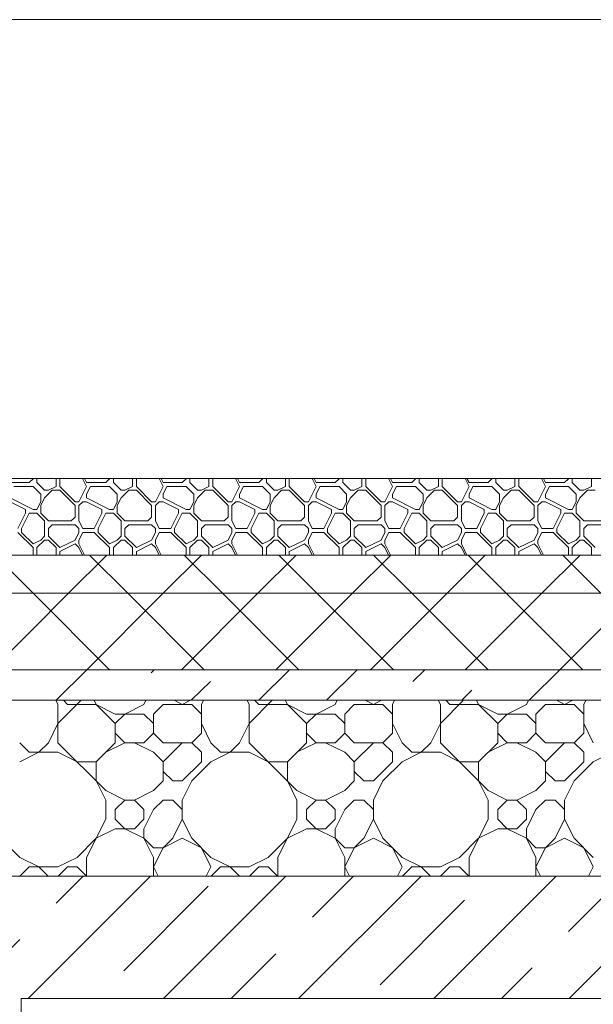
# Model space of a CAD drawing. Header units: millimetres. Extents: x 53645 to 137188, y 78097 to 135542.
# Tile 99 of 256: x 65894 to 66644, y 109593 to 110880. Entities that reach past the tile are written whole.
import ezdxf

# ---------------------------------------------------------------- set-up
doc = ezdxf.new("R2010")
doc.units = ezdxf.units.MM
doc.layers.add('hatch', color=7, linetype='Continuous', lineweight=5)
doc.layers.add('Wall2', color=40, linetype='Continuous', lineweight=5)

msp = doc.modelspace()

# ---------------------------------------------------------------- linework, layer by layer
at = {"layer": 'hatch', "color": 251, "ltscale": 100}
for points in [[(65882, 110274.6), (65907, 110274.6)], [(65887, 110269.6), (65912, 110269.6)], [(65907, 110274.6), (65912, 110279.6)], [(65912, 110279.6), (65912, 110280)], [(65922, 110259.6), (65912, 110269.6)], [(65917, 110274.6), (65917, 110280)], [(65927, 110264.6), (65917, 110274.6)], [(65932, 110264.6), (65942, 110269.6)], [(65942, 110269.6), (65942, 110280)], [(65947, 110269.6), (65947, 110280)], [(65967, 110249.6), (65947, 110269.6)], [(65972, 110249.6), (65982, 110269.6)], [(65982, 110269.6), (65976.8, 110280)], [(65982, 110274.6), (65979.3, 110280)], [(65982, 110274.6), (66007, 110274.6)], [(65982, 110259.6), (65987, 110269.6)], [(65987, 110269.6), (66012, 110269.6)], [(66007, 110274.6), (66012, 110279.6)], [(66012, 110279.6), (66012, 110280)], [(66022, 110259.6), (66012, 110269.6)], [(66017, 110274.6), (66017, 110280)], [(66027, 110264.6), (66017, 110274.6)], [(66032, 110264.6), (66042, 110269.6)], [(66042, 110269.6), (66042, 110280)], [(66047, 110269.6), (66047, 110280)], [(66067, 110249.6), (66047, 110269.6)], [(66072, 110249.6), (66082, 110269.6)], [(66082, 110269.6), (66076.8, 110280)], [(66082, 110274.6), (66079.3, 110280)], [(66082, 110274.6), (66107, 110274.6)], [(66082, 110259.6), (66087, 110269.6)], [(66087, 110269.6), (66112, 110269.6)], [(66107, 110274.6), (66112, 110279.6)], [(66112, 110279.6), (66112, 110280)], [(66122, 110259.6), (66112, 110269.6)], [(66117, 110274.6), (66117, 110280)], [(66127, 110264.6), (66117, 110274.6)], [(66132, 110264.6), (66142, 110269.6)], [(66142, 110269.6), (66142, 110280)], [(66147, 110269.6), (66147, 110280)], [(66167, 110249.6), (66147, 110269.6)], [(66172, 110249.6), (66182, 110269.6)], [(66182, 110269.6), (66176.8, 110280)], [(66182, 110274.6), (66179.3, 110280)], [(66182, 110274.6), (66207, 110274.6)], [(66182, 110259.6), (66187, 110269.6)], [(66187, 110269.6), (66212, 110269.6)], [(66207, 110274.6), (66212, 110279.6)], [(66212, 110279.6), (66212, 110280)], [(66222, 110259.6), (66212, 110269.6)], [(66217, 110274.6), (66217, 110280)], [(66227, 110264.6), (66217, 110274.6)], [(66232, 110264.6), (66242, 110269.6)], [(66242, 110269.6), (66242, 110280)], [(66247, 110269.6), (66247, 110280)], [(66267, 110249.6), (66247, 110269.6)], [(66272, 110249.6), (66282, 110269.6)], [(66282, 110269.6), (66276.8, 110280)], [(66282, 110274.6), (66279.3, 110280)], [(66282, 110274.6), (66307, 110274.6)], [(66282, 110259.6), (66287, 110269.6)], [(66287, 110269.6), (66312, 110269.6)], [(66307, 110274.6), (66312, 110279.6)], [(66312, 110279.6), (66312, 110280)], [(66322, 110259.6), (66312, 110269.6)], [(66317, 110274.6), (66317, 110280)], [(66327, 110264.6), (66317, 110274.6)], [(66332, 110264.6), (66342, 110269.6)], [(66342, 110269.6), (66342, 110280)], [(66347, 110269.6), (66347, 110280)], [(66367, 110249.6), (66347, 110269.6)], [(66372, 110249.6), (66382, 110269.6)], [(66382, 110269.6), (66376.8, 110280)], [(66382, 110274.6), (66379.3, 110280)], [(66382, 110274.6), (66407, 110274.6)], [(66382, 110259.6), (66387, 110269.6)], [(66387, 110269.6), (66412, 110269.6)], [(66407, 110274.6), (66412, 110279.6)], [(66412, 110279.6), (66412, 110280)], [(66422, 110259.6), (66412, 110269.6)], [(66417, 110274.6), (66417, 110280)], [(66427, 110264.6), (66417, 110274.6)], [(66432, 110264.6), (66442, 110269.6)], [(66442, 110269.6), (66442, 110280)], [(66447, 110269.6), (66447, 110280)], [(66467, 110249.6), (66447, 110269.6)], [(66472, 110249.6), (66482, 110269.6)], [(66482, 110269.6), (66476.8, 110280)], [(66482, 110274.6), (66479.3, 110280)], [(66482, 110274.6), (66507, 110274.6)], [(66482, 110259.6), (66487, 110269.6)], [(66487, 110269.6), (66512, 110269.6)], [(66507, 110274.6), (66512, 110279.6)], [(66512, 110279.6), (66512, 110280)], [(66522, 110259.6), (66512, 110269.6)], [(66517, 110274.6), (66517, 110280)], [(66527, 110264.6), (66517, 110274.6)], [(66532, 110264.6), (66542, 110269.6)], [(66542, 110269.6), (66542, 110280)], [(66547, 110269.6), (66547, 110280)], [(66567, 110249.6), (66547, 110269.6)], [(66572, 110249.6), (66582, 110269.6)], [(66582, 110269.6), (66576.8, 110280)], [(66582, 110274.6), (66579.3, 110280)], [(66582, 110274.6), (66607, 110274.6)], [(66582, 110259.6), (66587, 110269.6)], [(66587, 110269.6), (66612, 110269.6)], [(66607, 110274.6), (66612, 110279.6)], [(66612, 110279.6), (66612, 110280)], [(66622, 110259.6), (66612, 110269.6)], [(66617, 110274.6), (66617, 110280)], [(66627, 110264.6), (66617, 110274.6)], [(66632, 110264.6), (66642, 110269.6)], [(66642, 110269.6), (66642, 110280)], [(65922, 110249.6), (65922, 110259.6)], [(65927, 110264.6), (65932, 110264.6)], [(65927, 110254.6), (65937, 110264.6)], [(65937, 110264.6), (65947, 110264.6)], [(65967, 110244.6), (65947, 110264.6)], [(65982, 110254.6), (65982, 110259.6)], [(66022, 110249.6), (66022, 110259.6)], [(66027, 110264.6), (66032, 110264.6)], [(66027, 110254.6), (66037, 110264.6)], [(66037, 110264.6), (66047, 110264.6)], [(66067, 110244.6), (66047, 110264.6)], [(66082, 110254.6), (66082, 110259.6)], [(66122, 110249.6), (66122, 110259.6)], [(66127, 110264.6), (66132, 110264.6)], [(66127, 110254.6), (66137, 110264.6)], [(66137, 110264.6), (66147, 110264.6)], [(66167, 110244.6), (66147, 110264.6)], [(66182, 110254.6), (66182, 110259.6)], [(66222, 110249.6), (66222, 110259.6)], [(66227, 110264.6), (66232, 110264.6)], [(66227, 110254.6), (66237, 110264.6)], [(66237, 110264.6), (66247, 110264.6)], [(66267, 110244.6), (66247, 110264.6)], [(66282, 110254.6), (66282, 110259.6)], [(66322, 110249.6), (66322, 110259.6)], [(66327, 110264.6), (66332, 110264.6)], [(66327, 110254.6), (66337, 110264.6)], [(66337, 110264.6), (66347, 110264.6)], [(66367, 110244.6), (66347, 110264.6)], [(66382, 110254.6), (66382, 110259.6)], [(66422, 110249.6), (66422, 110259.6)], [(66427, 110264.6), (66432, 110264.6)], [(66427, 110254.6), (66437, 110264.6)], [(66437, 110264.6), (66447, 110264.6)], [(66467, 110244.6), (66447, 110264.6)], [(66482, 110254.6), (66482, 110259.6)], [(66522, 110249.6), (66522, 110259.6)], [(66527, 110264.6), (66532, 110264.6)], [(66527, 110254.6), (66537, 110264.6)], [(66537, 110264.6), (66547, 110264.6)], [(66567, 110244.6), (66547, 110264.6)], [(66582, 110254.6), (66582, 110259.6)], [(66622, 110249.6), (66622, 110259.6)], [(66627, 110264.6), (66632, 110264.6)], [(66627, 110254.6), (66637, 110264.6)], [(66637, 110264.6), (66647, 110264.6)], [(65912, 110239.6), (65882, 110254.6)], [(65902, 110239.6), (65882, 110249.6)], [(65917, 110239.6), (65922, 110249.6)], [(65917, 110239.6), (65922, 110249.6)], [(65922, 110244.6), (65927, 110254.6)], [(65922, 110234.6), (65922, 110244.6)], [(65967, 110249.6), (65972, 110249.6)], [(65967, 110229.6), (65967, 110244.6)], [(65972, 110244.6), (65977, 110249.6)], [(65972, 110224.6), (65972, 110244.6)], [(65977, 110249.6), (65982, 110249.6)], [(66012, 110239.6), (65982, 110254.6)], [(66002, 110239.6), (65982, 110249.6)], [(66017, 110239.6), (66022, 110249.6)], [(66017, 110239.6), (66022, 110249.6)], [(66022, 110244.6), (66027, 110254.6)], [(66022, 110234.6), (66022, 110244.6)], [(66067, 110249.6), (66072, 110249.6)], [(66067, 110229.6), (66067, 110244.6)], [(66072, 110244.6), (66077, 110249.6)], [(66072, 110224.6), (66072, 110244.6)], [(66077, 110249.6), (66082, 110249.6)], [(66112, 110239.6), (66082, 110254.6)], [(66102, 110239.6), (66082, 110249.6)], [(66117, 110239.6), (66122, 110249.6)], [(66117, 110239.6), (66122, 110249.6)], [(66122, 110244.6), (66127, 110254.6)], [(66122, 110234.6), (66122, 110244.6)], [(66167, 110249.6), (66172, 110249.6)], [(66167, 110229.6), (66167, 110244.6)], [(66172, 110244.6), (66177, 110249.6)], [(66172, 110224.6), (66172, 110244.6)], [(66177, 110249.6), (66182, 110249.6)], [(66212, 110239.6), (66182, 110254.6)], [(66202, 110239.6), (66182, 110249.6)], [(66217, 110239.6), (66222, 110249.6)], [(66217, 110239.6), (66222, 110249.6)], [(66222, 110244.6), (66227, 110254.6)], [(66222, 110234.6), (66222, 110244.6)], [(66267, 110249.6), (66272, 110249.6)], [(66267, 110229.6), (66267, 110244.6)], [(66272, 110244.6), (66277, 110249.6)], [(66272, 110224.6), (66272, 110244.6)], [(66277, 110249.6), (66282, 110249.6)], [(66312, 110239.6), (66282, 110254.6)], [(66302, 110239.6), (66282, 110249.6)], [(66317, 110239.6), (66322, 110249.6)], [(66317, 110239.6), (66322, 110249.6)], [(66322, 110244.6), (66327, 110254.6)], [(66322, 110234.6), (66322, 110244.6)], [(66367, 110249.6), (66372, 110249.6)], [(66367, 110229.6), (66367, 110244.6)], [(66372, 110244.6), (66377, 110249.6)], [(66372, 110224.6), (66372, 110244.6)], [(66377, 110249.6), (66382, 110249.6)], [(66412, 110239.6), (66382, 110254.6)], [(66402, 110239.6), (66382, 110249.6)], [(66417, 110239.6), (66422, 110249.6)], [(66417, 110239.6), (66422, 110249.6)], [(66422, 110244.6), (66427, 110254.6)], [(66422, 110234.6), (66422, 110244.6)], [(66467, 110249.6), (66472, 110249.6)], [(66467, 110229.6), (66467, 110244.6)], [(66472, 110244.6), (66477, 110249.6)], [(66472, 110224.6), (66472, 110244.6)], [(66477, 110249.6), (66482, 110249.6)], [(66512, 110239.6), (66482, 110254.6)], [(66502, 110239.6), (66482, 110249.6)], [(66517, 110239.6), (66522, 110249.6)], [(66517, 110239.6), (66522, 110249.6)], [(66522, 110244.6), (66527, 110254.6)], [(66522, 110234.6), (66522, 110244.6)], [(66567, 110249.6), (66572, 110249.6)], [(66567, 110229.6), (66567, 110244.6)], [(66572, 110244.6), (66577, 110249.6)], [(66572, 110224.6), (66572, 110244.6)], [(66577, 110249.6), (66582, 110249.6)], [(66612, 110239.6), (66582, 110254.6)], [(66602, 110239.6), (66582, 110249.6)], [(66617, 110239.6), (66622, 110249.6)], [(66617, 110239.6), (66622, 110249.6)], [(66622, 110244.6), (66627, 110254.6)], [(66622, 110234.6), (66622, 110244.6)], [(65892, 110214.6), (65902, 110234.6)], [(65897, 110214.6), (65907, 110234.6)], [(65902, 110234.6), (65902, 110239.6)], [(65907, 110234.6), (65917, 110234.6)], [(65912, 110239.6), (65917, 110239.6)], [(65927, 110224.6), (65917, 110234.6)], [(65932, 110224.6), (65922, 110234.6)], [(65992, 110214.6), (66002, 110234.6)], [(65997, 110214.6), (66007, 110234.6)], [(66002, 110234.6), (66002, 110239.6)], [(66007, 110234.6), (66017, 110234.6)], [(66012, 110239.6), (66017, 110239.6)], [(66027, 110224.6), (66017, 110234.6)], [(66032, 110224.6), (66022, 110234.6)], [(66092, 110214.6), (66102, 110234.6)], [(66097, 110214.6), (66107, 110234.6)], [(66102, 110234.6), (66102, 110239.6)], [(66107, 110234.6), (66117, 110234.6)], [(66112, 110239.6), (66117, 110239.6)], [(66127, 110224.6), (66117, 110234.6)], [(66132, 110224.6), (66122, 110234.6)], [(66192, 110214.6), (66202, 110234.6)], [(66197, 110214.6), (66207, 110234.6)], [(66202, 110234.6), (66202, 110239.6)], [(66207, 110234.6), (66217, 110234.6)], [(66212, 110239.6), (66217, 110239.6)], [(66227, 110224.6), (66217, 110234.6)], [(66232, 110224.6), (66222, 110234.6)], [(66292, 110214.6), (66302, 110234.6)], [(66297, 110214.6), (66307, 110234.6)], [(66302, 110234.6), (66302, 110239.6)], [(66307, 110234.6), (66317, 110234.6)], [(66312, 110239.6), (66317, 110239.6)], [(66327, 110224.6), (66317, 110234.6)], [(66332, 110224.6), (66322, 110234.6)], [(66392, 110214.6), (66402, 110234.6)], [(66397, 110214.6), (66407, 110234.6)], [(66402, 110234.6), (66402, 110239.6)], [(66407, 110234.6), (66417, 110234.6)], [(66412, 110239.6), (66417, 110239.6)], [(66427, 110224.6), (66417, 110234.6)], [(66432, 110224.6), (66422, 110234.6)], [(66492, 110214.6), (66502, 110234.6)], [(66497, 110214.6), (66507, 110234.6)], [(66502, 110234.6), (66502, 110239.6)], [(66507, 110234.6), (66517, 110234.6)], [(66512, 110239.6), (66517, 110239.6)], [(66527, 110224.6), (66517, 110234.6)], [(66532, 110224.6), (66522, 110234.6)], [(66592, 110214.6), (66602, 110234.6)], [(66597, 110214.6), (66607, 110234.6)], [(66602, 110234.6), (66602, 110239.6)], [(66607, 110234.6), (66617, 110234.6)], [(66612, 110239.6), (66617, 110239.6)], [(66627, 110224.6), (66617, 110234.6)], [(66632, 110224.6), (66622, 110234.6)], [(65927, 110204.6), (65927, 110224.6)], [(65932, 110224.6), (65962, 110224.6)], [(65932, 110214.6), (65937, 110219.6)], [(65937, 110219.6), (65967, 110219.6)], [(65962, 110224.6), (65967, 110229.6)], [(65972, 110214.6), (65967, 110219.6)], [(65977, 110214.6), (65972, 110224.6)], [(66027, 110204.6), (66027, 110224.6)], [(66032, 110224.6), (66062, 110224.6)], [(66032, 110214.6), (66037, 110219.6)], [(66037, 110219.6), (66067, 110219.6)], [(66062, 110224.6), (66067, 110229.6)], [(66072, 110214.6), (66067, 110219.6)], [(66077, 110214.6), (66072, 110224.6)], [(66127, 110204.6), (66127, 110224.6)], [(66132, 110224.6), (66162, 110224.6)], [(66132, 110214.6), (66137, 110219.6)], [(66137, 110219.6), (66167, 110219.6)], [(66162, 110224.6), (66167, 110229.6)], [(66172, 110214.6), (66167, 110219.6)], [(66177, 110214.6), (66172, 110224.6)], [(66227, 110204.6), (66227, 110224.6)], [(66232, 110224.6), (66262, 110224.6)], [(66232, 110214.6), (66237, 110219.6)], [(66237, 110219.6), (66267, 110219.6)], [(66262, 110224.6), (66267, 110229.6)], [(66272, 110214.6), (66267, 110219.6)], [(66277, 110214.6), (66272, 110224.6)], [(66327, 110204.6), (66327, 110224.6)], [(66332, 110224.6), (66362, 110224.6)], [(66332, 110214.6), (66337, 110219.6)], [(66337, 110219.6), (66367, 110219.6)], [(66362, 110224.6), (66367, 110229.6)], [(66372, 110214.6), (66367, 110219.6)], [(66377, 110214.6), (66372, 110224.6)], [(66427, 110204.6), (66427, 110224.6)], [(66432, 110224.6), (66462, 110224.6)], [(66432, 110214.6), (66437, 110219.6)], [(66437, 110219.6), (66467, 110219.6)], [(66462, 110224.6), (66467, 110229.6)], [(66472, 110214.6), (66467, 110219.6)], [(66477, 110214.6), (66472, 110224.6)], [(66527, 110204.6), (66527, 110224.6)], [(66532, 110224.6), (66562, 110224.6)], [(66532, 110214.6), (66537, 110219.6)], [(66537, 110219.6), (66567, 110219.6)], [(66562, 110224.6), (66567, 110229.6)], [(66572, 110214.6), (66567, 110219.6)], [(66577, 110214.6), (66572, 110224.6)], [(66627, 110204.6), (66627, 110224.6)], [(66632, 110224.6), (66662, 110224.6)], [(66632, 110214.6), (66637, 110219.6)], [(66637, 110219.6), (66667, 110219.6)], [(65912, 110189.6), (65892, 110209.6)], [(65897, 110209.6), (65897, 110214.6)], [(65912, 110194.6), (65897, 110209.6)], [(65922, 110199.6), (65927, 110204.6)], [(65932, 110204.6), (65932, 110214.6)], [(65947, 110189.6), (65932, 110204.6)], [(65967, 110199.6), (65972, 110209.6)], [(65972, 110209.6), (65972, 110214.6)], [(65972, 110199.6), (65977, 110209.6)], [(65977, 110214.6), (65992, 110214.6)], [(65977, 110209.6), (65992, 110209.6)], [(66012, 110189.6), (65992, 110209.6)], [(65997, 110209.6), (65997, 110214.6)], [(66012, 110194.6), (65997, 110209.6)], [(66022, 110199.6), (66027, 110204.6)], [(66032, 110204.6), (66032, 110214.6)], [(66047, 110189.6), (66032, 110204.6)], [(66067, 110199.6), (66072, 110209.6)], [(66072, 110209.6), (66072, 110214.6)], [(66072, 110199.6), (66077, 110209.6)], [(66077, 110214.6), (66092, 110214.6)], [(66077, 110209.6), (66092, 110209.6)], [(66112, 110189.6), (66092, 110209.6)], [(66097, 110209.6), (66097, 110214.6)], [(66112, 110194.6), (66097, 110209.6)], [(66122, 110199.6), (66127, 110204.6)], [(66132, 110204.6), (66132, 110214.6)], [(66147, 110189.6), (66132, 110204.6)], [(66167, 110199.6), (66172, 110209.6)], [(66172, 110209.6), (66172, 110214.6)], [(66172, 110199.6), (66177, 110209.6)], [(66177, 110214.6), (66192, 110214.6)], [(66177, 110209.6), (66192, 110209.6)], [(66212, 110189.6), (66192, 110209.6)], [(66197, 110209.6), (66197, 110214.6)], [(66212, 110194.6), (66197, 110209.6)], [(66222, 110199.6), (66227, 110204.6)], [(66232, 110204.6), (66232, 110214.6)], [(66247, 110189.6), (66232, 110204.6)], [(66267, 110199.6), (66272, 110209.6)], [(66272, 110209.6), (66272, 110214.6)], [(66272, 110199.6), (66277, 110209.6)], [(66277, 110214.6), (66292, 110214.6)], [(66277, 110209.6), (66292, 110209.6)], [(66312, 110189.6), (66292, 110209.6)], [(66297, 110209.6), (66297, 110214.6)], [(66312, 110194.6), (66297, 110209.6)], [(66322, 110199.6), (66327, 110204.6)], [(66332, 110204.6), (66332, 110214.6)], [(66347, 110189.6), (66332, 110204.6)], [(66367, 110199.6), (66372, 110209.6)], [(66372, 110209.6), (66372, 110214.6)], [(66372, 110199.6), (66377, 110209.6)], [(66377, 110214.6), (66392, 110214.6)], [(66377, 110209.6), (66392, 110209.6)], [(66412, 110189.6), (66392, 110209.6)], [(66397, 110209.6), (66397, 110214.6)], [(66412, 110194.6), (66397, 110209.6)], [(66422, 110199.6), (66427, 110204.6)], [(66432, 110204.6), (66432, 110214.6)], [(66447, 110189.6), (66432, 110204.6)], [(66467, 110199.6), (66472, 110209.6)], [(66472, 110209.6), (66472, 110214.6)], [(66472, 110199.6), (66477, 110209.6)], [(66477, 110214.6), (66492, 110214.6)], [(66477, 110209.6), (66492, 110209.6)], [(66512, 110189.6), (66492, 110209.6)], [(66497, 110209.6), (66497, 110214.6)], [(66512, 110194.6), (66497, 110209.6)], [(66522, 110199.6), (66527, 110204.6)], [(66532, 110204.6), (66532, 110214.6)], [(66547, 110189.6), (66532, 110204.6)], [(66567, 110199.6), (66572, 110209.6)], [(66572, 110209.6), (66572, 110214.6)], [(66572, 110199.6), (66577, 110209.6)], [(66577, 110214.6), (66592, 110214.6)], [(66577, 110209.6), (66592, 110209.6)], [(66612, 110189.6), (66592, 110209.6)], [(66597, 110209.6), (66597, 110214.6)], [(66612, 110194.6), (66597, 110209.6)], [(66622, 110199.6), (66627, 110204.6)], [(66632, 110204.6), (66632, 110214.6)], [(66647, 110189.6), (66632, 110204.6)], [(65912, 110194.6), (65922, 110199.6)], [(65917, 110189.6), (65927, 110199.6)], [(65927, 110199.6), (65932, 110199.6)], [(65942, 110189.6), (65932, 110199.6)], [(65947, 110189.6), (65967, 110199.6)], [(65947, 110184.6), (65967, 110194.6)], [(65972, 110189.6), (65967, 110194.6)], [(65972, 110194.6), (65972, 110199.6)], [(65979.3, 110180), (65972, 110194.6)], [(66012, 110194.6), (66022, 110199.6)], [(66017, 110189.6), (66027, 110199.6)], [(66027, 110199.6), (66032, 110199.6)], [(66042, 110189.6), (66032, 110199.6)], [(66047, 110189.6), (66067, 110199.6)], [(66047, 110184.6), (66067, 110194.6)], [(66072, 110189.6), (66067, 110194.6)], [(66072, 110194.6), (66072, 110199.6)], [(66079.3, 110180), (66072, 110194.6)], [(66112, 110194.6), (66122, 110199.6)], [(66117, 110189.6), (66127, 110199.6)], [(66127, 110199.6), (66132, 110199.6)], [(66142, 110189.6), (66132, 110199.6)], [(66147, 110189.6), (66167, 110199.6)], [(66147, 110184.6), (66167, 110194.6)], [(66172, 110189.6), (66167, 110194.6)], [(66172, 110194.6), (66172, 110199.6)], [(66179.3, 110180), (66172, 110194.6)], [(66212, 110194.6), (66222, 110199.6)], [(66217, 110189.6), (66227, 110199.6)], [(66227, 110199.6), (66232, 110199.6)], [(66242, 110189.6), (66232, 110199.6)], [(66247, 110189.6), (66267, 110199.6)], [(66247, 110184.6), (66267, 110194.6)], [(66272, 110189.6), (66267, 110194.6)], [(66272, 110194.6), (66272, 110199.6)], [(66279.3, 110180), (66272, 110194.6)], [(66312, 110194.6), (66322, 110199.6)], [(66317, 110189.6), (66327, 110199.6)], [(66327, 110199.6), (66332, 110199.6)], [(66342, 110189.6), (66332, 110199.6)], [(66347, 110189.6), (66367, 110199.6)], [(66347, 110184.6), (66367, 110194.6)], [(66372, 110189.6), (66367, 110194.6)], [(66372, 110194.6), (66372, 110199.6)], [(66379.3, 110180), (66372, 110194.6)], [(66412, 110194.6), (66422, 110199.6)], [(66417, 110189.6), (66427, 110199.6)], [(66427, 110199.6), (66432, 110199.6)], [(66442, 110189.6), (66432, 110199.6)], [(66447, 110189.6), (66467, 110199.6)], [(66447, 110184.6), (66467, 110194.6)], [(66472, 110189.6), (66467, 110194.6)], [(66472, 110194.6), (66472, 110199.6)], [(66479.3, 110180), (66472, 110194.6)], [(66512, 110194.6), (66522, 110199.6)], [(66517, 110189.6), (66527, 110199.6)], [(66527, 110199.6), (66532, 110199.6)], [(66542, 110189.6), (66532, 110199.6)], [(66547, 110189.6), (66567, 110199.6)], [(66547, 110184.6), (66567, 110194.6)], [(66572, 110189.6), (66567, 110194.6)], [(66572, 110194.6), (66572, 110199.6)], [(66579.3, 110180), (66572, 110194.6)], [(66612, 110194.6), (66622, 110199.6)], [(66617, 110189.6), (66627, 110199.6)], [(66627, 110199.6), (66632, 110199.6)], [(66642, 110189.6), (66632, 110199.6)], [(74636.5, 110180), (61406.4, 110180)], [(61406.4, 110180), (74636.5, 110180)], [(65912, 110130), (65862, 110180)], [(65912, 110180), (65912, 110189.6)], [(65917, 110180), (65917, 110189.6)], [(65942, 110180), (65942, 110189.6)], [(65947, 110180), (65947, 110184.6)], [(65958.4, 110130), (66008.4, 110180)], [(65976.8, 110180), (65972, 110189.6)], [(66035.7, 110130), (65985.7, 110180)], [(66012, 110180), (66012, 110189.6)], [(66017, 110180), (66017, 110189.6)], [(66042, 110180), (66042, 110189.6)], [(66047, 110180), (66047, 110184.6)], [(66076.8, 110180), (66072, 110189.6)], [(66082.1, 110130), (66132.1, 110180)], [(66159.5, 110130), (66109.5, 110180)], [(66112, 110180), (66112, 110189.6)], [(66117, 110180), (66117, 110189.6)], [(66142, 110180), (66142, 110189.6)], [(66147, 110180), (66147, 110184.6)], [(66176.8, 110180), (66172, 110189.6)], [(66205.9, 110130), (66255.9, 110180)], [(66212, 110180), (66212, 110189.6)], [(66217, 110180), (66217, 110189.6)], [(66283.2, 110130), (66233.2, 110180)], [(66242, 110180), (66242, 110189.6)], [(66247, 110180), (66247, 110184.6)], [(66276.8, 110180), (66272, 110189.6)], [(66312, 110180), (66312, 110189.6)], [(66317, 110180), (66317, 110189.6)], [(66329.6, 110130), (66379.6, 110180)], [(66342, 110180), (66342, 110189.6)], [(66347, 110180), (66347, 110184.6)], [(66407, 110130), (66357, 110180)], [(66376.8, 110180), (66372, 110189.6)], [(66412, 110180), (66412, 110189.6)], [(66417, 110180), (66417, 110189.6)], [(66442, 110180), (66442, 110189.6)], [(66447, 110180), (66447, 110184.6)], [(66453.3, 110130), (66503.3, 110180)], [(66476.8, 110180), (66472, 110189.6)], [(66530.7, 110130), (66480.7, 110180)], [(66512, 110180), (66512, 110189.6)], [(66517, 110180), (66517, 110189.6)], [(66542, 110180), (66542, 110189.6)], [(66547, 110180), (66547, 110184.6)], [(66576.8, 110180), (66572, 110189.6)], [(66577.1, 110130), (66627.1, 110180)], [(66654.5, 110130), (66604.5, 110180)], [(66612, 110180), (66612, 110189.6)], [(66617, 110180), (66617, 110189.6)], [(66642, 110180), (66642, 110189.6)], [(74636.5, 110130), (61406.4, 110130)], [(61406.4, 110130), (74636.5, 110130)], [(65858.4, 110030), (65958.4, 110130)], [(66012, 110030), (65912, 110130)], [(65982.1, 110030), (66082.1, 110130)], [(66135.7, 110030), (66035.7, 110130)], [(66105.9, 110030), (66205.9, 110130)], [(66259.5, 110030), (66159.5, 110130)], [(66229.6, 110030), (66329.6, 110130)], [(66383.2, 110030), (66283.2, 110130)], [(66353.3, 110030), (66453.3, 110130)], [(66507, 110030), (66407, 110130)], [(66477.1, 110030), (66577.1, 110130)], [(66630.7, 110030), (66530.7, 110130)], [(66600.8, 110030), (66700.8, 110130)], [(74636.5, 110030), (61406.4, 110030)], [(61406.4, 110030), (74636.5, 110030)], [(65942.1, 109990), (65982.1, 110030)], [(66066.4, 110025.9), (66070.5, 110030)], [(66207.3, 109990), (66247.3, 110030)], [(66295.7, 109990), (66335.7, 110030)], [(66408.5, 110014.4), (66424.1, 110030)], [(66560.8, 109990), (66600.8, 110030)], [(66118.9, 109990), (66143.8, 110014.8)], [(66472.4, 109990), (66485.8, 110003.4)], [(74636.5, 109990), (61406.4, 109990)], [(61406.4, 109990), (74636.5, 109990)], [(65944.5, 109984.6), (65941.8, 109990)], [(65944.5, 109959.6), (65974.8, 109990)], [(65957, 109984.6), (65951.7, 109990)], [(65994.5, 109984.6), (65991.8, 109990)], [(66057, 109984.6), (66059.6, 109990)], [(66107, 109984.6), (66096.3, 109990)], [(66107, 109984.6), (66117.6, 109990)], [(66132, 109984.6), (66134.6, 109990)], [(66194.5, 109984.6), (66191.8, 109990)], [(66194.5, 109959.6), (66224.8, 109990)], [(66207, 109984.6), (66201.7, 109990)], [(66244.5, 109984.6), (66241.8, 109990)], [(66307, 109984.6), (66309.6, 109990)], [(66357, 109984.6), (66346.3, 109990)], [(66357, 109984.6), (66367.6, 109990)], [(66382, 109984.6), (66384.6, 109990)], [(66444.5, 109984.6), (66441.8, 109990)], [(66444.5, 109959.6), (66474.8, 109990)], [(66457, 109984.6), (66451.7, 109990)], [(66494.5, 109984.6), (66491.8, 109990)], [(66557, 109984.6), (66559.6, 109990)], [(66607, 109984.6), (66596.3, 109990)], [(66607, 109984.6), (66617.6, 109990)], [(66632, 109984.6), (66634.6, 109990)], [(65944.5, 109934.6), (65944.5, 109984.6)], [(65957, 109984.6), (65994.5, 109984.6)], [(66019.5, 109959.6), (65994.5, 109984.6)], [(66019.5, 109972.1), (65994.5, 109984.6)], [(66032, 109972.1), (66057, 109984.6)], [(66069.5, 109972.1), (66082, 109984.6)], [(66082, 109984.6), (66119.5, 109984.6)], [(66132, 109972.1), (66119.5, 109984.6)], [(66132, 109947.1), (66132, 109984.6)], [(66194.5, 109934.6), (66194.5, 109984.6)], [(66207, 109984.6), (66244.5, 109984.6)], [(66269.5, 109959.6), (66244.5, 109984.6)], [(66269.5, 109972.1), (66244.5, 109984.6)], [(66282, 109972.1), (66307, 109984.6)], [(66319.5, 109972.1), (66332, 109984.6)], [(66332, 109984.6), (66369.5, 109984.6)], [(66382, 109972.1), (66369.5, 109984.6)], [(66382, 109947.1), (66382, 109984.6)], [(66444.5, 109934.6), (66444.5, 109984.6)], [(66457, 109984.6), (66494.5, 109984.6)], [(66519.5, 109959.6), (66494.5, 109984.6)], [(66519.5, 109972.1), (66494.5, 109984.6)], [(66532, 109972.1), (66557, 109984.6)], [(66569.5, 109972.1), (66582, 109984.6)], [(66582, 109984.6), (66619.5, 109984.6)], [(66632, 109972.1), (66619.5, 109984.6)], [(66632, 109947.1), (66632, 109984.6)], [(66019.5, 109972.1), (66057, 109972.1)], [(66019.5, 109959.6), (66032, 109972.1)], [(66069.5, 109959.6), (66057, 109972.1)], [(66069.5, 109947.1), (66069.5, 109972.1)], [(66269.5, 109972.1), (66307, 109972.1)], [(66269.5, 109959.6), (66282, 109972.1)], [(66319.5, 109959.6), (66307, 109972.1)], [(66319.5, 109947.1), (66319.5, 109972.1)], [(66519.5, 109972.1), (66557, 109972.1)], [(66519.5, 109959.6), (66532, 109972.1)], [(66569.5, 109959.6), (66557, 109972.1)], [(66569.5, 109947.1), (66569.5, 109972.1)], [(65932, 109934.6), (65944.5, 109959.6)], [(66019.5, 109934.6), (66019.5, 109959.6)], [(66032, 109934.6), (66019.5, 109947.1)], [(66057, 109934.6), (66069.5, 109947.1)], [(66082, 109934.6), (66069.5, 109947.1)], [(66119.5, 109934.6), (66132, 109947.1)], [(66144.5, 109934.6), (66132, 109959.6)], [(66182, 109934.6), (66194.5, 109959.6)], [(66269.5, 109934.6), (66269.5, 109959.6)], [(66282, 109934.6), (66269.5, 109947.1)], [(66307, 109934.6), (66319.5, 109947.1)], [(66332, 109934.6), (66319.5, 109947.1)], [(66369.5, 109934.6), (66382, 109947.1)], [(66394.5, 109934.6), (66382, 109959.6)], [(66432, 109934.6), (66444.5, 109959.6)], [(66519.5, 109934.6), (66519.5, 109959.6)], [(66532, 109934.6), (66519.5, 109947.1)], [(66557, 109934.6), (66569.5, 109947.1)], [(66582, 109934.6), (66569.5, 109947.1)], [(66619.5, 109934.6), (66632, 109947.1)], [(66644.5, 109934.6), (66632, 109959.6)], [(65907, 109922.1), (65894.5, 109934.6)], [(65919.5, 109922.1), (65932, 109934.6)], [(66007, 109872.1), (65944.5, 109934.6)], [(65994.5, 109909.6), (66019.5, 109934.6)], [(66007, 109922.1), (66032, 109934.6)], [(66032, 109934.6), (66057, 109934.6)], [(66069.5, 109922.1), (66044.5, 109934.6)], [(66082, 109934.6), (66119.5, 109934.6)], [(66082, 109909.6), (66107, 109934.6)], [(66132, 109922.1), (66119.5, 109934.6)], [(66157, 109922.1), (66144.5, 109934.6)], [(66169.5, 109922.1), (66182, 109934.6)], [(66257, 109872.1), (66194.5, 109934.6)], [(66244.5, 109909.6), (66269.5, 109934.6)], [(66257, 109922.1), (66282, 109934.6)], [(66282, 109934.6), (66307, 109934.6)], [(66319.5, 109922.1), (66294.5, 109934.6)], [(66332, 109934.6), (66369.5, 109934.6)], [(66332, 109909.6), (66357, 109934.6)], [(66382, 109922.1), (66369.5, 109934.6)], [(66407, 109922.1), (66394.5, 109934.6)], [(66419.5, 109922.1), (66432, 109934.6)], [(66507, 109872.1), (66444.5, 109934.6)], [(66494.5, 109909.6), (66519.5, 109934.6)], [(66507, 109922.1), (66532, 109934.6)], [(66532, 109934.6), (66557, 109934.6)], [(66569.5, 109922.1), (66544.5, 109934.6)], [(66582, 109934.6), (66619.5, 109934.6)], [(66582, 109909.6), (66607, 109934.6)], [(66632, 109922.1), (66619.5, 109934.6)], [(65894.5, 109909.6), (65919.5, 109922.1)], [(65907, 109922.1), (65944.5, 109922.1)], [(65969.5, 109909.6), (65944.5, 109922.1)], [(66082, 109909.6), (66069.5, 109922.1)], [(66132, 109909.6), (66132, 109922.1)], [(66144.5, 109909.6), (66169.5, 109922.1)], [(66157, 109922.1), (66194.5, 109922.1)], [(66219.5, 109909.6), (66194.5, 109922.1)], [(66332, 109909.6), (66319.5, 109922.1)], [(66382, 109909.6), (66382, 109922.1)], [(66394.5, 109909.6), (66419.5, 109922.1)], [(66407, 109922.1), (66444.5, 109922.1)], [(66469.5, 109909.6), (66444.5, 109922.1)], [(66582, 109909.6), (66569.5, 109922.1)], [(66632, 109909.6), (66632, 109922.1)], [(66644.5, 109909.6), (66669.5, 109922.1)], [(65969.5, 109909.6), (65994.5, 109909.6)], [(65994.5, 109884.6), (65994.5, 109909.6)], [(66082, 109884.6), (66082, 109909.6)], [(66107, 109884.6), (66132, 109909.6)], [(66119.5, 109884.6), (66144.5, 109909.6)], [(66219.5, 109909.6), (66244.5, 109909.6)], [(66244.5, 109884.6), (66244.5, 109909.6)], [(66332, 109884.6), (66332, 109909.6)], [(66357, 109884.6), (66382, 109909.6)], [(66369.5, 109884.6), (66394.5, 109909.6)], [(66469.5, 109909.6), (66494.5, 109909.6)], [(66494.5, 109884.6), (66494.5, 109909.6)], [(66582, 109884.6), (66582, 109909.6)], [(66607, 109884.6), (66632, 109909.6)], [(66619.5, 109884.6), (66644.5, 109909.6)], [(66094.5, 109884.6), (66082, 109897.1)], [(66344.5, 109884.6), (66332, 109897.1)], [(66594.5, 109884.6), (66582, 109897.1)], [(66007, 109859.6), (65994.5, 109884.6)], [(66069.5, 109872.1), (66082, 109884.6)], [(66094.5, 109884.6), (66107, 109884.6)], [(66119.5, 109884.6), (66107, 109859.6)], [(66257, 109859.6), (66244.5, 109884.6)], [(66319.5, 109872.1), (66332, 109884.6)], [(66344.5, 109884.6), (66357, 109884.6)], [(66369.5, 109884.6), (66357, 109859.6)], [(66507, 109859.6), (66494.5, 109884.6)], [(66569.5, 109872.1), (66582, 109884.6)], [(66594.5, 109884.6), (66607, 109884.6)], [(66619.5, 109884.6), (66607, 109859.6)], [(66032, 109859.6), (66007, 109872.1)], [(66044.5, 109859.6), (66069.5, 109872.1)], [(66282, 109859.6), (66257, 109872.1)], [(66294.5, 109859.6), (66319.5, 109872.1)], [(66532, 109859.6), (66507, 109872.1)], [(66544.5, 109859.6), (66569.5, 109872.1)], [(66007, 109834.6), (66007, 109859.6)], [(66019.5, 109847.1), (66032, 109859.6)], [(66032, 109859.6), (66044.5, 109859.6)], [(66057, 109847.1), (66044.5, 109859.6)], [(66069.5, 109847.1), (66082, 109859.6)], [(66082, 109859.6), (66094.5, 109859.6)], [(66107, 109847.1), (66094.5, 109859.6)], [(66107, 109834.6), (66107, 109859.6)], [(66257, 109834.6), (66257, 109859.6)], [(66269.5, 109847.1), (66282, 109859.6)], [(66282, 109859.6), (66294.5, 109859.6)], [(66307, 109847.1), (66294.5, 109859.6)], [(66319.5, 109847.1), (66332, 109859.6)], [(66332, 109859.6), (66344.5, 109859.6)], [(66357, 109847.1), (66344.5, 109859.6)], [(66357, 109834.6), (66357, 109859.6)], [(66507, 109834.6), (66507, 109859.6)], [(66519.5, 109847.1), (66532, 109859.6)], [(66532, 109859.6), (66544.5, 109859.6)], [(66557, 109847.1), (66544.5, 109859.6)], [(66569.5, 109847.1), (66582, 109859.6)], [(66582, 109859.6), (66594.5, 109859.6)], [(66607, 109847.1), (66594.5, 109859.6)], [(66607, 109834.6), (66607, 109859.6)], [(66019.5, 109834.6), (66019.5, 109847.1)], [(66057, 109834.6), (66057, 109847.1)], [(66057, 109822.1), (66069.5, 109847.1)], [(66269.5, 109834.6), (66269.5, 109847.1)], [(66307, 109834.6), (66307, 109847.1)], [(66307, 109822.1), (66319.5, 109847.1)], [(66519.5, 109834.6), (66519.5, 109847.1)], [(66557, 109834.6), (66557, 109847.1)], [(66557, 109822.1), (66569.5, 109847.1)], [(65982, 109784.6), (66007, 109834.6)], [(66032, 109822.1), (66019.5, 109834.6)], [(66044.5, 109822.1), (66057, 109834.6)], [(66094.5, 109809.6), (66107, 109834.6)], [(66119.5, 109809.6), (66107, 109834.6)], [(66232, 109784.6), (66257, 109834.6)], [(66282, 109822.1), (66269.5, 109834.6)], [(66294.5, 109822.1), (66307, 109834.6)], [(66344.5, 109809.6), (66357, 109834.6)], [(66369.5, 109809.6), (66357, 109834.6)], [(66482, 109784.6), (66507, 109834.6)], [(66532, 109822.1), (66519.5, 109834.6)], [(66544.5, 109822.1), (66557, 109834.6)], [(66594.5, 109809.6), (66607, 109834.6)], [(66619.5, 109809.6), (66607, 109834.6)], [(65994.5, 109809.6), (66019.5, 109822.1)], [(66019.5, 109822.1), (66044.5, 109822.1)], [(66057, 109809.6), (66032, 109822.1)], [(66057, 109809.6), (66057, 109822.1)], [(66244.5, 109809.6), (66269.5, 109822.1)], [(66269.5, 109822.1), (66294.5, 109822.1)], [(66307, 109809.6), (66282, 109822.1)], [(66307, 109809.6), (66307, 109822.1)], [(66494.5, 109809.6), (66519.5, 109822.1)], [(66519.5, 109822.1), (66544.5, 109822.1)], [(66557, 109809.6), (66532, 109822.1)], [(66557, 109809.6), (66557, 109822.1)], [(65894.5, 109784.6), (65869.5, 109809.6)], [(65969.5, 109784.6), (65994.5, 109809.6)], [(66069.5, 109797.1), (66057, 109809.6)], [(66069.5, 109784.6), (66057, 109809.6)], [(66082, 109797.1), (66094.5, 109809.6)], [(66082, 109797.1), (66107, 109809.6)], [(66132, 109797.1), (66107, 109809.6)], [(66132, 109797.1), (66107, 109809.6)], [(66144.5, 109784.6), (66119.5, 109809.6)], [(66219.5, 109784.6), (66244.5, 109809.6)], [(66319.5, 109797.1), (66307, 109809.6)], [(66319.5, 109784.6), (66307, 109809.6)], [(66332, 109797.1), (66344.5, 109809.6)], [(66332, 109797.1), (66357, 109809.6)], [(66382, 109797.1), (66357, 109809.6)], [(66382, 109797.1), (66357, 109809.6)], [(66394.5, 109784.6), (66369.5, 109809.6)], [(66469.5, 109784.6), (66494.5, 109809.6)], [(66569.5, 109797.1), (66557, 109809.6)], [(66569.5, 109784.6), (66557, 109809.6)], [(66582, 109797.1), (66594.5, 109809.6)], [(66582, 109797.1), (66607, 109809.6)], [(66632, 109797.1), (66607, 109809.6)], [(66632, 109797.1), (66607, 109809.6)], [(66644.5, 109784.6), (66619.5, 109809.6)], [(66069.5, 109797.1), (66082, 109797.1)], [(66069.5, 109772.1), (66082, 109797.1)], [(66144.5, 109772.1), (66132, 109797.1)], [(66319.5, 109797.1), (66332, 109797.1)], [(66319.5, 109772.1), (66332, 109797.1)], [(66394.5, 109772.1), (66382, 109797.1)], [(66569.5, 109797.1), (66582, 109797.1)], [(66569.5, 109772.1), (66582, 109797.1)], [(66644.5, 109772.1), (66632, 109797.1)], [(65919.5, 109772.1), (65894.5, 109784.6)], [(65944.5, 109772.1), (65969.5, 109784.6)], [(65982, 109760), (65982, 109784.6)], [(66069.5, 109760), (66069.5, 109784.6)], [(66169.5, 109772.1), (66144.5, 109784.6)], [(66194.5, 109772.1), (66219.5, 109784.6)], [(66232, 109760), (66232, 109784.6)], [(66319.5, 109760), (66319.5, 109784.6)], [(66419.5, 109772.1), (66394.5, 109784.6)], [(66444.5, 109772.1), (66469.5, 109784.6)], [(66482, 109760), (66482, 109784.6)], [(66569.5, 109760), (66569.5, 109784.6)], [(65894.8, 109760), (65907, 109772.1)], [(65907, 109772.1), (65944.5, 109772.1)], [(65931.7, 109760), (65919.5, 109772.1)], [(65944.8, 109760), (65957, 109772.1)], [(65957, 109772.1), (65969.5, 109772.1)], [(65981.7, 109760), (65969.5, 109772.1)], [(66075.6, 109760), (66069.5, 109772.1)], [(66138.4, 109760), (66144.5, 109772.1)], [(66144.8, 109760), (66157, 109772.1)], [(66157, 109772.1), (66194.5, 109772.1)], [(66181.7, 109760), (66169.5, 109772.1)], [(66194.8, 109760), (66207, 109772.1)], [(66207, 109772.1), (66219.5, 109772.1)], [(66231.7, 109760), (66219.5, 109772.1)], [(66325.6, 109760), (66319.5, 109772.1)], [(66388.4, 109760), (66394.5, 109772.1)], [(66394.8, 109760), (66407, 109772.1)], [(66407, 109772.1), (66444.5, 109772.1)], [(66431.7, 109760), (66419.5, 109772.1)], [(66444.8, 109760), (66457, 109772.1)], [(66457, 109772.1), (66469.5, 109772.1)], [(66481.7, 109760), (66469.5, 109772.1)], [(66575.6, 109760), (66569.5, 109772.1)], [(66638.4, 109760), (66644.5, 109772.1)], [(68282.2, 109760), (65546.5, 109760)], [(65546.5, 109760), (65896.5, 109760)], [(70046.4, 109760), (65896.5, 109760)], [(65896.5, 109760), (65896.5, 109760)], [(65905.7, 109600), (66065.7, 109760)], [(65942.3, 109724.9), (65977.3, 109760)], [(66082.4, 109600), (66242.4, 109760)], [(66259.2, 109600), (66419.2, 109760)], [(66277.2, 109706.4), (66330.8, 109760)], [(66436, 109600), (66596, 109760)], [(66612.2, 109687.8), (66684.4, 109760)], [(66612.8, 109600), (66772.8, 109760)], [(66030.6, 109636.5), (66141.1, 109747)], [(66365.6, 109618), (66476.1, 109728.5)], [(65784, 109566.7), (65894.5, 109677.2)], [(66170.8, 109600), (66229.5, 109658.6)], [(66524.4, 109600), (66564.5, 109640.1)]]:
    msp.add_lwpolyline(points, dxfattribs=at)
at = {"layer": 'Wall2', "color": 4, "lineweight": 0, "ltscale": 100}
msp.add_lwpolyline([(61426.4, 110880), (74616.5, 110880)], dxfattribs=at)
at = {"layer": 'Wall2', "ltscale": 100}
for points in [[(61406.4, 110280), (74636.5, 110280)], [(65896.5, 109600), (70046.4, 109600)], [(65896.5, 109600), (65896.5, 109260)]]:
    msp.add_lwpolyline(points, dxfattribs=at)

doc.saveas('drawing.dxf')
